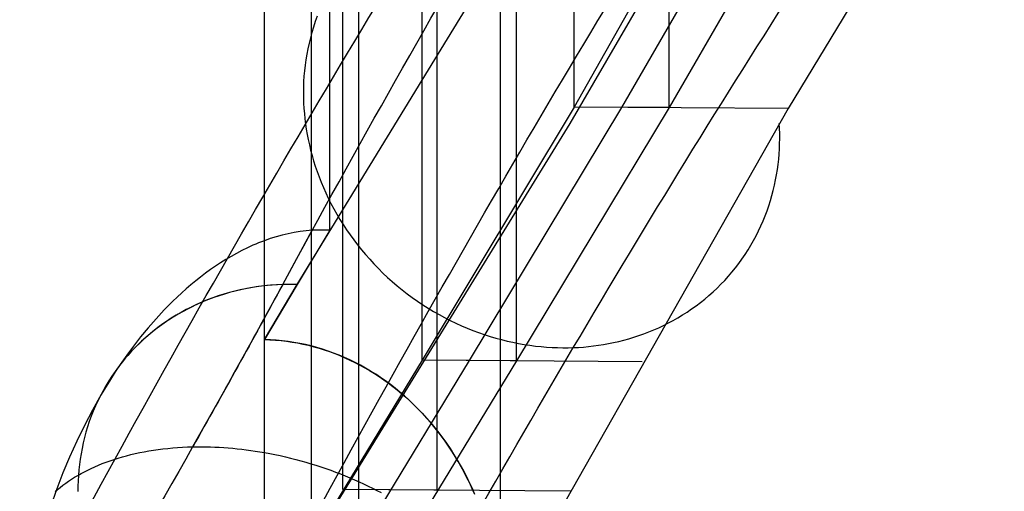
# Model space of a CAD drawing. Extents: x -37 to 483, y -973 to -253.
# Tile 23 of 197: x 71 to 123, y -911 to -887. Entities that reach past the tile are written whole.
import ezdxf

# ---------------------------------------------------------------- set-up
doc = ezdxf.new("R2010")
doc.units = 0
doc.layers.add('LIVELLO_04', color=96, linetype='CONTINUOUS')
doc.layers.add('PREDEFINITO', color=7, linetype='CONTINUOUS')

msp = doc.modelspace()

# ---------------------------------------------------------------- linework, layer by layer
at = {"layer": 'LIVELLO_04'}
for p, q in [((83.776, -918.252, 279.524), (83.776, -299.946, 293.713)), ((86.269, -918.269, 278.902), (86.269, -299.964, 293.09)), ((88.763, -918.287, 278.28), (88.763, -299.981, 292.468)), ((87.926, -911.374, 293.158), (87.926, -306.072, 307.048)), ((92.909, -911.409, 291.9), (92.909, -306.107, 305.79)), ((83.776, -918.252, 279.524), (83.776, -311.39, 293.45)), ((92.115, -904.546, 306.798), (92.115, -312.148, 320.392)), ((97.098, -904.581, 305.54), (97.098, -312.183, 319.134)), ((100.154, -891.181, 334.26), (100.154, -323.997, 347.275)), ((105.177, -891.212, 333.14), (105.177, -324.028, 346.155)), ((111.807, -875.406, 368.486), (102.665, -891.197, 333.7)), ((114.309, -875.422, 367.892), (105.177, -891.212, 333.14)), ((108.331, -877.618, 365.615), (99.92, -892.054, 333.389)), ((107.372, -878.449, 362.109), (100.154, -891.181, 334.26)), ((100.154, -891.181, 334.26), (92.115, -904.546, 306.798)), ((102.665, -891.197, 333.7), (94.607, -904.564, 306.169)), ((105.177, -891.212, 333.14), (100.154, -891.181, 334.26)), ((105.177, -891.212, 333.14), (97.098, -904.581, 305.54)), ((99.92, -892.054, 333.389), (83.776, -918.252, 279.524)), ((92.115, -904.546, 306.798), (83.776, -918.252, 279.524)), ((94.607, -904.564, 306.169), (86.269, -918.269, 278.902)), ((97.098, -904.581, 305.54), (88.763, -918.287, 278.28)), ((97.098, -904.581, 305.54), (92.115, -904.546, 306.798)), ((92.909, -911.409, 291.9), (87.926, -911.374, 293.158))]:
    msp.add_line(p, q, dxfattribs=at)
at = {"layer": 'PREDEFINITO'}
for p, q in [((96.244, -300.033, 290.602), (96.244, -918.339, 276.413)), ((83.776, -903.455, 279.864), (83.776, -315.211, 293.362)), ((83.776, -898.237, 291.657), (83.776, -319.778, 304.931)), ((87.236, -897.673, 291.244), (87.236, -320.365, 304.492)), ((122.896, -872.47, 373.002), (111.469, -891.251, 331.736)), ((92.115, -889.764, 307.137), (100.154, -876.686, 334.592)), ((100.154, -891.181, 334.26), (100.154, -876.686, 334.592)), ((107.372, -878.449, 362.109), (100.154, -891.181, 334.26)), ((86.572, -886.389, 333.813), (86.469, -886.671, 333.928)), ((86.374, -886.955, 334.043), (86.286, -887.24, 334.156)), ((86.469, -886.671, 333.928), (86.374, -886.955, 334.043)), ((86.207, -887.527, 334.268), (86.136, -887.815, 334.378)), ((86.286, -887.24, 334.156), (86.207, -887.527, 334.268)), ((86.136, -887.815, 334.378), (86.073, -888.104, 334.487)), ((86.017, -888.393, 334.594), (85.969, -888.682, 334.699)), ((86.073, -888.104, 334.487), (86.017, -888.393, 334.594)), ((85.929, -888.972, 334.803), (85.896, -889.261, 334.905)), ((85.969, -888.682, 334.699), (85.929, -888.972, 334.803)), ((85.871, -889.549, 335.005), (85.853, -889.836, 335.102)), ((85.896, -889.261, 334.905), (85.871, -889.549, 335.005)), ((85.516, -900.544, 285.599), (92.115, -889.764, 307.137)), ((85.842, -890.123, 335.198), (85.838, -890.407, 335.292)), ((85.853, -889.836, 335.102), (85.842, -890.123, 335.198)), ((92.115, -904.546, 306.798), (92.115, -889.764, 307.137)), ((85.838, -890.407, 335.292), (85.841, -890.691, 335.384)), ((85.841, -890.691, 335.384), (85.85, -890.972, 335.474)), ((85.85, -890.972, 335.474), (85.866, -891.252, 335.561)), ((100.154, -891.181, 334.26), (92.115, -904.546, 306.798)), ((111.469, -891.251, 331.736), (100.154, -891.181, 334.26)), ((85.866, -891.252, 335.561), (85.889, -891.529, 335.647)), ((85.889, -891.529, 335.647), (85.917, -891.804, 335.73)), ((111.469, -891.251, 331.736), (99.086, -913.046, 286.957)), ((85.917, -891.804, 335.73), (85.951, -892.077, 335.811)), ((85.951, -892.077, 335.811), (85.992, -892.349, 335.89)), ((111.013, -892.309, 330.122), (111, -892.043, 330.038)), ((85.992, -892.349, 335.89), (86.039, -892.624, 335.969)), ((86.039, -892.624, 335.969), (86.092, -892.9, 336.047)), ((111.021, -892.576, 330.207), (111.013, -892.309, 330.122)), ((111.023, -892.845, 330.295), (111.021, -892.576, 330.207)), ((86.092, -892.9, 336.047), (86.153, -893.178, 336.123)), ((86.153, -893.178, 336.123), (86.221, -893.457, 336.199)), ((111.008, -893.388, 330.475), (111.018, -893.116, 330.384)), ((111.018, -893.116, 330.384), (111.023, -892.845, 330.295)), ((86.221, -893.457, 336.199), (86.295, -893.738, 336.273)), ((86.295, -893.738, 336.273), (86.377, -894.019, 336.346)), ((110.967, -893.934, 330.663), (110.991, -893.66, 330.568)), ((110.991, -893.66, 330.568), (111.008, -893.388, 330.475)), ((86.377, -894.019, 336.346), (86.466, -894.302, 336.418)), ((86.466, -894.302, 336.418), (86.562, -894.585, 336.488)), ((110.9, -894.482, 330.857), (110.937, -894.208, 330.759)), ((110.937, -894.208, 330.759), (110.967, -893.934, 330.663)), ((86.562, -894.585, 336.488), (86.666, -894.869, 336.557)), ((110.805, -895.031, 331.058), (110.856, -894.757, 330.957)), ((110.856, -894.757, 330.957), (110.9, -894.482, 330.857)), ((86.666, -894.869, 336.557), (86.778, -895.152, 336.624)), ((86.778, -895.152, 336.624), (86.896, -895.435, 336.689)), ((110.682, -895.579, 331.265), (110.747, -895.305, 331.16)), ((110.747, -895.305, 331.16), (110.805, -895.031, 331.058)), ((86.896, -895.435, 336.689), (87.023, -895.718, 336.752)), ((87.023, -895.718, 336.752), (87.157, -896, 336.813)), ((110.531, -896.123, 331.477), (110.61, -895.852, 331.37)), ((110.61, -895.852, 331.37), (110.682, -895.579, 331.265)), ((87.157, -896, 336.813), (87.298, -896.281, 336.872)), ((87.298, -896.281, 336.872), (87.447, -896.561, 336.929)), ((110.352, -896.662, 331.694), (110.445, -896.394, 331.585)), ((110.445, -896.394, 331.585), (110.531, -896.123, 331.477)), ((87.447, -896.561, 336.929), (87.604, -896.839, 336.984)), ((87.604, -896.839, 336.984), (87.768, -897.115, 337.036)), ((87.926, -911.374, 293.158), (87.926, -896.536, 293.498)), ((110.143, -897.194, 331.915), (110.251, -896.929, 331.804)), ((110.251, -896.929, 331.804), (110.352, -896.662, 331.694)), ((87.768, -897.115, 337.036), (87.94, -897.389, 337.086)), ((87.94, -897.389, 337.086), (88.119, -897.661, 337.133)), ((110.028, -897.456, 332.027), (110.143, -897.194, 331.915)), ((84.745, -900.549, 285.779), (86.311, -897.682, 291.443)), ((87.236, -897.673, 291.244), (85.516, -900.544, 285.599)), ((87.236, -897.673, 291.244), (86.311, -897.682, 291.443)), ((88.119, -897.661, 337.133), (88.305, -897.929, 337.178)), ((88.305, -897.929, 337.178), (88.499, -898.195, 337.22)), ((109.777, -897.973, 332.254), (109.906, -897.716, 332.14)), ((109.906, -897.716, 332.14), (110.028, -897.456, 332.027)), ((83.173, -898.479, 291.639), (82.878, -898.613, 291.62)), ((83.323, -898.415, 291.645), (83.173, -898.479, 291.639)), ((83.473, -898.353, 291.651), (83.323, -898.415, 291.645)), ((83.624, -898.294, 291.655), (83.473, -898.353, 291.651)), ((83.776, -898.237, 291.657), (83.624, -898.294, 291.655)), ((88.499, -898.195, 337.22), (88.7, -898.457, 337.26)), ((88.7, -898.457, 337.26), (88.907, -898.716, 337.296)), ((109.347, -898.724, 332.597), (109.497, -898.477, 332.482)), ((109.497, -898.477, 332.482), (109.64, -898.227, 332.368)), ((109.64, -898.227, 332.368), (109.777, -897.973, 332.254)), ((82.299, -898.906, 291.566), (82.015, -899.064, 291.53)), ((82.587, -898.756, 291.596), (82.299, -898.906, 291.566)), ((82.878, -898.613, 291.62), (82.587, -898.756, 291.596)), ((88.907, -898.716, 337.296), (89.122, -898.97, 337.33)), ((89.122, -898.97, 337.33), (89.343, -899.22, 337.361)), ((109.026, -899.205, 332.828), (109.19, -898.967, 332.713)), ((109.19, -898.967, 332.713), (109.347, -898.724, 332.597)), ((81.46, -899.402, 291.442), (81.189, -899.581, 291.391)), ((81.736, -899.23, 291.489), (81.46, -899.402, 291.442)), ((82.015, -899.064, 291.53), (81.736, -899.23, 291.489)), ((89.343, -899.22, 337.361), (89.57, -899.466, 337.388)), ((89.57, -899.466, 337.388), (89.804, -899.707, 337.413)), ((108.68, -899.67, 333.059), (108.856, -899.44, 332.944)), ((108.856, -899.44, 332.944), (109.026, -899.205, 332.828)), ((80.658, -899.957, 291.274), (80.399, -900.154, 291.209)), ((80.921, -899.766, 291.335), (80.658, -899.957, 291.274)), ((81.189, -899.581, 291.391), (80.921, -899.766, 291.335)), ((89.804, -899.707, 337.413), (90.044, -899.943, 337.435)), ((90.044, -899.943, 337.435), (90.289, -900.173, 337.454)), ((108.308, -900.115, 333.29), (108.497, -899.895, 333.175)), ((108.497, -899.895, 333.175), (108.68, -899.67, 333.059)), ((79.894, -900.563, 291.066), (79.648, -900.774, 290.988)), ((80.144, -900.356, 291.139), (79.894, -900.563, 291.066)), ((80.399, -900.154, 291.209), (80.144, -900.356, 291.139)), ((83.776, -903.455, 279.864), (85.516, -900.544, 285.599)), ((85.516, -900.544, 285.599), (83.776, -903.455, 279.864)), ((84.468, -900.562, 285.847), (84.19, -900.581, 285.918)), ((84.745, -900.549, 285.779), (84.468, -900.562, 285.847)), ((85.516, -900.544, 285.599), (84.745, -900.549, 285.779)), ((85.516, -900.544, 285.599), (84.745, -900.549, 285.779)), ((90.289, -900.173, 337.454), (90.541, -900.398, 337.469)), ((90.541, -900.398, 337.469), (90.797, -900.617, 337.481)), ((107.707, -900.743, 333.633), (107.913, -900.539, 333.519)), ((107.913, -900.539, 333.519), (108.113, -900.33, 333.405)), ((108.113, -900.33, 333.405), (108.308, -900.115, 333.29)), ((79.406, -900.99, 290.907), (79.169, -901.21, 290.823)), ((79.648, -900.774, 290.988), (79.406, -900.99, 290.907)), ((81.66, -901.055, 286.67), (81.38, -901.143, 286.766)), ((81.941, -900.975, 286.577), (81.66, -901.055, 286.67)), ((82.222, -900.901, 286.486), (81.941, -900.975, 286.577)), ((82.504, -900.835, 286.397), (82.222, -900.901, 286.486)), ((82.786, -900.776, 286.311), (82.504, -900.835, 286.397)), ((83.068, -900.723, 286.227), (82.786, -900.776, 286.311)), ((83.35, -900.678, 286.146), (83.068, -900.723, 286.227)), ((83.631, -900.639, 286.068), (83.35, -900.678, 286.146)), ((83.911, -900.607, 285.992), (83.631, -900.639, 286.068)), ((84.19, -900.581, 285.918), (83.911, -900.607, 285.992)), ((90.797, -900.617, 337.481), (91.059, -900.83, 337.491)), ((91.059, -900.83, 337.491), (91.326, -901.037, 337.497)), ((91.326, -901.037, 337.497), (91.597, -901.237, 337.5)), ((107.279, -901.134, 333.859), (107.496, -900.942, 333.747)), ((107.496, -900.942, 333.747), (107.707, -900.743, 333.633)), ((78.936, -901.434, 290.735), (78.707, -901.661, 290.644)), ((79.169, -901.21, 290.823), (78.936, -901.434, 290.735)), ((80.277, -901.569, 287.173), (80.006, -901.694, 287.28)), ((80.55, -901.451, 287.068), (80.277, -901.569, 287.173)), ((80.825, -901.341, 286.965), (80.55, -901.451, 287.068)), ((81.102, -901.239, 286.865), (80.825, -901.341, 286.965)), ((81.38, -901.143, 286.766), (81.102, -901.239, 286.865)), ((91.597, -901.237, 337.5), (91.873, -901.431, 337.5)), ((91.873, -901.431, 337.5), (92.152, -901.618, 337.496)), ((106.601, -901.675, 334.192), (106.831, -901.501, 334.082)), ((106.831, -901.501, 334.082), (107.058, -901.321, 333.971)), ((107.058, -901.321, 333.971), (107.279, -901.134, 333.859)), ((78.483, -901.891, 290.55), (78.049, -902.359, 290.354)), ((78.707, -901.661, 290.644), (78.483, -901.891, 290.55)), ((79.213, -902.114, 287.613), (78.955, -902.269, 287.728)), ((79.474, -901.967, 287.5), (79.213, -902.114, 287.613)), ((79.739, -901.827, 287.389), (79.474, -901.967, 287.5)), ((80.006, -901.694, 287.28), (79.739, -901.827, 287.389)), ((92.152, -901.618, 337.496), (92.435, -901.798, 337.49)), ((92.435, -901.798, 337.49), (92.722, -901.971, 337.48)), ((92.722, -901.971, 337.48), (93.012, -902.136, 337.468)), ((93.012, -902.136, 337.468), (93.304, -902.294, 337.452)), ((105.885, -902.158, 334.514), (106.127, -902.004, 334.408)), ((106.127, -902.004, 334.408), (106.366, -901.842, 334.3)), ((106.366, -901.842, 334.3), (106.601, -901.675, 334.192)), ((78.049, -902.359, 290.354), (77.633, -902.835, 290.15)), ((78.452, -902.6, 287.963), (78.207, -902.776, 288.082)), ((78.701, -902.431, 287.844), (78.452, -902.6, 287.963)), ((78.955, -902.269, 287.728), (78.701, -902.431, 287.844)), ((93.304, -902.294, 337.452), (93.599, -902.445, 337.433)), ((93.599, -902.445, 337.433), (93.896, -902.589, 337.412)), ((93.896, -902.589, 337.412), (94.195, -902.724, 337.387)), ((104.883, -902.71, 334.924), (105.138, -902.582, 334.824)), ((105.138, -902.582, 334.824), (105.39, -902.447, 334.722)), ((105.39, -902.447, 334.722), (105.639, -902.306, 334.619)), ((105.639, -902.306, 334.619), (105.885, -902.158, 334.514)), ((77.633, -902.835, 290.15), (77.235, -903.317, 289.937)), ((77.732, -903.149, 288.325), (77.502, -903.346, 288.449)), ((77.967, -902.959, 288.203), (77.732, -903.149, 288.325)), ((78.207, -902.776, 288.082), (77.967, -902.959, 288.203)), ((94.195, -902.724, 337.387), (94.496, -902.853, 337.36)), ((94.496, -902.853, 337.36), (94.797, -902.973, 337.33)), ((94.797, -902.973, 337.33), (95.1, -903.086, 337.297)), ((95.1, -903.086, 337.297), (95.403, -903.191, 337.262)), ((103.577, -903.247, 335.4), (103.842, -903.153, 335.308)), ((103.842, -903.153, 335.308), (104.105, -903.052, 335.215)), ((104.105, -903.052, 335.215), (104.366, -902.945, 335.12)), ((104.366, -902.945, 335.12), (104.626, -902.831, 335.023)), ((104.626, -902.831, 335.023), (104.883, -902.71, 334.924)), ((77.235, -903.317, 289.937), (76.857, -903.802, 289.718)), ((77.278, -903.549, 288.573), (77.06, -903.758, 288.698)), ((77.502, -903.346, 288.449), (77.278, -903.549, 288.573)), ((83.776, -918.252, 279.524), (83.776, -903.455, 279.864)), ((84.092, -903.467, 279.785), (83.776, -903.455, 279.864)), ((83.776, -903.455, 279.864), (84.072, -903.466, 279.79)), ((84.072, -903.466, 279.79), (84.367, -903.485, 279.716)), ((84.406, -903.488, 279.706), (84.092, -903.467, 279.785)), ((84.367, -903.485, 279.716), (84.66, -903.512, 279.642)), ((84.718, -903.518, 279.627), (84.406, -903.488, 279.706)), ((84.66, -903.512, 279.642), (84.952, -903.546, 279.568)), ((85.029, -903.556, 279.549), (84.718, -903.518, 279.627)), ((84.952, -903.546, 279.568), (85.242, -903.588, 279.495)), ((85.337, -903.604, 279.471), (85.029, -903.556, 279.549)), ((85.242, -903.588, 279.495), (85.531, -903.638, 279.422)), ((85.644, -903.66, 279.393), (85.337, -903.604, 279.471)), ((85.531, -903.638, 279.422), (85.818, -903.695, 279.349)), ((85.949, -903.724, 279.316), (85.644, -903.66, 279.393)), ((85.818, -903.695, 279.349), (86.102, -903.76, 279.276)), ((95.403, -903.191, 337.262), (95.707, -903.289, 337.224)), ((95.707, -903.289, 337.224), (96.01, -903.378, 337.183)), ((96.01, -903.378, 337.183), (96.313, -903.461, 337.14)), ((96.313, -903.461, 337.14), (96.616, -903.536, 337.095)), ((96.616, -903.536, 337.095), (96.918, -903.603, 337.048)), ((96.918, -903.603, 337.048), (97.219, -903.663, 336.998)), ((97.219, -903.663, 336.998), (97.518, -903.715, 336.946)), ((101.706, -903.718, 335.984), (101.974, -903.67, 335.907)), ((101.974, -903.67, 335.907), (102.242, -903.616, 335.827)), ((102.242, -903.616, 335.827), (102.51, -903.555, 335.746)), ((102.51, -903.555, 335.746), (102.778, -903.488, 335.662)), ((102.778, -903.488, 335.662), (103.045, -903.414, 335.577)), ((103.045, -903.414, 335.577), (103.312, -903.334, 335.489)), ((103.312, -903.334, 335.489), (103.577, -903.247, 335.4)), ((76.642, -904.196, 288.951), (76.442, -904.423, 289.079)), ((76.857, -903.802, 289.718), (76.498, -904.287, 289.495)), ((76.847, -903.974, 288.824), (76.642, -904.196, 288.951)), ((77.06, -903.758, 288.698), (76.847, -903.974, 288.824)), ((86.251, -903.797, 279.239), (85.949, -903.724, 279.316)), ((86.102, -903.76, 279.276), (86.385, -903.833, 279.204)), ((86.551, -903.878, 279.162), (86.251, -903.797, 279.239)), ((86.385, -903.833, 279.204), (86.666, -903.912, 279.132)), ((86.848, -903.968, 279.086), (86.551, -903.878, 279.162)), ((86.666, -903.912, 279.132), (86.945, -903.999, 279.061)), ((87.143, -904.065, 279.01), (86.848, -903.968, 279.086)), ((86.945, -903.999, 279.061), (87.221, -904.093, 278.99)), ((87.435, -904.171, 278.935), (87.143, -904.065, 279.01)), ((87.221, -904.093, 278.99), (87.495, -904.194, 278.919)), ((87.724, -904.284, 278.86), (87.435, -904.171, 278.935)), ((87.495, -904.194, 278.919), (87.767, -904.302, 278.849)), ((97.518, -903.715, 336.946), (97.816, -903.761, 336.892)), ((97.816, -903.761, 336.892), (98.112, -903.799, 336.837)), ((98.112, -903.799, 336.837), (98.406, -903.83, 336.78)), ((98.406, -903.83, 336.78), (98.698, -903.855, 336.72)), ((98.698, -903.855, 336.72), (98.987, -903.873, 336.66)), ((98.987, -903.873, 336.66), (99.273, -903.884, 336.598)), ((99.273, -903.884, 336.598), (99.557, -903.889, 336.534)), ((99.557, -903.889, 336.534), (99.838, -903.888, 336.469)), ((99.838, -903.888, 336.469), (100.115, -903.881, 336.403)), ((100.115, -903.881, 336.403), (100.377, -903.868, 336.338)), ((100.377, -903.868, 336.338), (100.641, -903.85, 336.272)), ((100.641, -903.85, 336.272), (100.906, -903.826, 336.203)), ((100.906, -903.826, 336.203), (101.172, -903.796, 336.132)), ((101.172, -903.796, 336.132), (101.439, -903.76, 336.059)), ((101.439, -903.76, 336.059), (101.706, -903.718, 335.984)), ((76.25, -904.656, 289.207), (76.064, -904.894, 289.335)), ((76.498, -904.287, 289.495), (76.159, -904.771, 289.268)), ((76.442, -904.423, 289.079), (76.25, -904.656, 289.207)), ((92.115, -904.546, 306.798), (83.776, -918.252, 279.524)), ((88.011, -904.405, 278.786), (87.724, -904.284, 278.86)), ((87.767, -904.302, 278.849), (88.036, -904.417, 278.779)), ((88.294, -904.534, 278.712), (88.011, -904.405, 278.786)), ((88.036, -904.417, 278.779), (88.302, -904.538, 278.71)), ((88.574, -904.671, 278.639), (88.294, -904.534, 278.712)), ((88.302, -904.538, 278.71), (88.566, -904.667, 278.641)), ((88.566, -904.667, 278.641), (88.826, -904.802, 278.573)), ((88.851, -904.815, 278.567), (88.574, -904.671, 278.639)), ((103.758, -904.628, 303.858), (92.115, -904.546, 306.798)), ((75.896, -905.163, 289.082), (75.64, -905.56, 288.89)), ((75.886, -905.137, 289.463), (75.715, -905.385, 289.591)), ((76.064, -904.894, 289.335), (75.886, -905.137, 289.463)), ((76.159, -904.771, 289.268), (75.896, -905.163, 289.082)), ((88.826, -904.802, 278.573), (89.084, -904.944, 278.506)), ((89.125, -904.967, 278.495), (88.851, -904.815, 278.567)), ((89.084, -904.944, 278.506), (89.339, -905.092, 278.439)), ((89.395, -905.125, 278.424), (89.125, -904.967, 278.495)), ((89.339, -905.092, 278.439), (89.591, -905.246, 278.373)), ((89.661, -905.291, 278.354), (89.395, -905.125, 278.424)), ((89.591, -905.246, 278.373), (89.839, -905.407, 278.307)), ((75.64, -905.56, 288.89), (75.15, -906.363, 288.496)), ((75.551, -905.638, 289.719), (75.395, -905.895, 289.847)), ((75.715, -905.385, 289.591), (75.551, -905.638, 289.719)), ((89.924, -905.465, 278.284), (89.661, -905.291, 278.354)), ((89.839, -905.407, 278.307), (90.084, -905.575, 278.242)), ((90.183, -905.645, 278.216), (89.924, -905.465, 278.284)), ((90.084, -905.575, 278.242), (90.326, -905.748, 278.178)), ((90.438, -905.832, 278.148), (90.183, -905.645, 278.216)), ((90.326, -905.748, 278.178), (90.564, -905.928, 278.114)), ((75.246, -906.156, 289.975), (75.105, -906.42, 290.102)), ((75.395, -905.895, 289.847), (75.246, -906.156, 289.975)), ((90.689, -906.026, 278.081), (90.438, -905.832, 278.148)), ((90.564, -905.928, 278.114), (90.799, -906.113, 278.052)), ((90.936, -906.226, 278.015), (90.689, -906.026, 278.081)), ((90.799, -906.113, 278.052), (91.029, -906.305, 277.99)), ((91.178, -906.433, 277.95), (90.936, -906.226, 278.015)), ((75.15, -906.363, 288.496), (74.69, -907.177, 288.087)), ((74.973, -906.688, 290.229), (74.848, -906.959, 290.355)), ((75.105, -906.42, 290.102), (74.973, -906.688, 290.229)), ((91.029, -906.305, 277.99), (91.256, -906.502, 277.928)), ((91.416, -906.647, 277.885), (91.178, -906.433, 277.95)), ((91.256, -906.502, 277.928), (91.48, -906.705, 277.868)), ((91.65, -906.867, 277.822), (91.416, -906.647, 277.885)), ((91.48, -906.705, 277.868), (91.699, -906.914, 277.809)), ((74.69, -907.177, 288.087), (74.259, -907.998, 287.666)), ((74.731, -907.233, 290.48), (74.622, -907.509, 290.604)), ((74.848, -906.959, 290.355), (74.731, -907.233, 290.48)), ((91.879, -907.093, 277.76), (91.65, -906.867, 277.822)), ((91.699, -906.914, 277.809), (91.914, -907.129, 277.75)), ((92.103, -907.326, 277.698), (91.879, -907.093, 277.76)), ((91.914, -907.129, 277.75), (92.125, -907.349, 277.692)), ((92.323, -907.564, 277.638), (92.103, -907.326, 277.698)), ((74.52, -907.787, 290.727), (74.427, -908.068, 290.849)), ((74.622, -907.509, 290.604), (74.52, -907.787, 290.727)), ((92.125, -907.349, 277.692), (92.354, -907.599, 277.63)), ((92.537, -907.809, 277.579), (92.323, -907.564, 277.638)), ((92.354, -907.599, 277.63), (92.576, -907.855, 277.568)), ((92.743, -908.055, 277.522), (92.537, -907.809, 277.579)), ((92.576, -907.855, 277.568), (92.793, -908.116, 277.508)), ((74.259, -907.998, 287.666), (73.856, -908.825, 287.232)), ((74.342, -908.349, 290.97), (74.265, -908.633, 291.089)), ((74.427, -908.068, 290.849), (74.342, -908.349, 290.97)), ((92.943, -908.305, 277.467), (92.743, -908.055, 277.522)), ((92.793, -908.116, 277.508), (93.003, -908.383, 277.45)), ((93.137, -908.561, 277.412), (92.943, -908.305, 277.467)), ((73.856, -908.825, 287.232), (73.479, -909.66, 286.786)), ((74.265, -908.633, 291.089), (74.196, -908.917, 291.207)), ((93.003, -908.383, 277.45), (93.207, -908.655, 277.393)), ((93.326, -908.82, 277.359), (93.137, -908.561, 277.412)), ((93.207, -908.655, 277.393), (93.405, -908.932, 277.337)), ((93.509, -909.084, 277.307), (93.326, -908.82, 277.359)), ((74.135, -909.202, 291.323), (74.082, -909.488, 291.438)), ((74.196, -908.917, 291.207), (74.135, -909.202, 291.323)), ((77.188, -909.427, 269.68), (77.427, -909.38, 269.557)), ((77.427, -909.38, 269.557), (77.67, -909.337, 269.438)), ((77.67, -909.337, 269.438), (77.915, -909.297, 269.323)), ((77.915, -909.297, 269.323), (78.164, -909.261, 269.213)), ((78.164, -909.261, 269.213), (78.415, -909.229, 269.107)), ((78.415, -909.229, 269.107), (78.67, -909.201, 269.006)), ((78.67, -909.201, 269.006), (78.928, -909.177, 268.91)), ((78.928, -909.177, 268.91), (79.188, -909.157, 268.818)), ((79.188, -909.157, 268.818), (79.452, -909.14, 268.731)), ((79.452, -909.14, 268.731), (79.718, -909.128, 268.649)), ((79.718, -909.128, 268.649), (79.987, -909.12, 268.572)), ((79.987, -909.12, 268.572), (80.219, -909.116, 268.51)), ((80.219, -909.116, 268.51), (80.452, -909.116, 268.452)), ((80.452, -909.116, 268.452), (80.687, -909.118, 268.398)), ((80.687, -909.118, 268.398), (80.921, -909.124, 268.348)), ((80.921, -909.124, 268.348), (81.157, -909.132, 268.302)), ((81.157, -909.132, 268.302), (81.393, -909.144, 268.26)), ((81.393, -909.144, 268.26), (81.63, -909.158, 268.221)), ((81.63, -909.158, 268.221), (81.867, -909.175, 268.187)), ((81.867, -909.175, 268.187), (82.105, -909.196, 268.156)), ((82.105, -909.196, 268.156), (82.343, -909.219, 268.13)), ((82.343, -909.219, 268.13), (82.581, -909.245, 268.107)), ((82.581, -909.245, 268.107), (82.82, -909.275, 268.089)), ((82.82, -909.275, 268.089), (83.059, -909.307, 268.074)), ((83.059, -909.307, 268.074), (83.298, -909.342, 268.063)), ((83.298, -909.342, 268.063), (83.537, -909.38, 268.056)), ((83.537, -909.38, 268.056), (83.776, -909.42, 268.053)), ((83.776, -909.42, 268.053), (84.056, -909.472, 268.055)), ((93.405, -908.932, 277.337), (93.597, -909.214, 277.283)), ((93.687, -909.353, 277.257), (93.509, -909.084, 277.307)), ((93.597, -909.214, 277.283), (93.782, -909.501, 277.23)), ((93.859, -909.625, 277.208), (93.687, -909.353, 277.257)), ((73.479, -909.66, 286.786), (73.127, -910.5, 286.329)), ((74.036, -909.773, 291.551), (73.998, -910.059, 291.662)), ((74.082, -909.488, 291.438), (74.036, -909.773, 291.551)), ((75.207, -910.009, 270.968), (75.41, -909.931, 270.812)), ((75.41, -909.931, 270.812), (75.618, -909.857, 270.658)), ((75.618, -909.857, 270.658), (75.83, -909.785, 270.507)), ((75.83, -909.785, 270.507), (76.046, -909.717, 270.36)), ((76.046, -909.717, 270.36), (76.267, -909.652, 270.216)), ((76.267, -909.652, 270.216), (76.492, -909.59, 270.076)), ((76.492, -909.59, 270.076), (76.721, -909.532, 269.94)), ((76.721, -909.532, 269.94), (76.953, -909.478, 269.808)), ((76.953, -909.478, 269.808), (77.188, -909.427, 269.68)), ((84.056, -909.472, 268.055), (84.334, -909.527, 268.062)), ((84.334, -909.527, 268.062), (84.611, -909.586, 268.074)), ((84.611, -909.586, 268.074), (84.887, -909.648, 268.091)), ((84.887, -909.648, 268.091), (85.161, -909.714, 268.114)), ((85.161, -909.714, 268.114), (85.433, -909.783, 268.141)), ((85.433, -909.783, 268.141), (85.704, -909.855, 268.174)), ((85.704, -909.855, 268.174), (85.973, -909.931, 268.211)), ((85.973, -909.931, 268.211), (86.24, -910.011, 268.254)), ((93.782, -909.501, 277.23), (93.96, -909.792, 277.179)), ((94.025, -909.901, 277.16), (93.859, -909.625, 277.208)), ((93.96, -909.792, 277.179), (94.132, -910.088, 277.129)), ((94.185, -910.182, 277.114), (94.025, -909.901, 277.16)), ((73.967, -910.344, 291.771), (73.944, -910.629, 291.878)), ((73.998, -910.059, 291.662), (73.967, -910.344, 291.771)), ((74.083, -910.535, 271.971), (74.259, -910.44, 271.797)), ((74.259, -910.44, 271.797), (74.44, -910.348, 271.626)), ((74.44, -910.348, 271.626), (74.625, -910.259, 271.457)), ((74.625, -910.259, 271.457), (74.814, -910.173, 271.291)), ((74.814, -910.173, 271.291), (75.008, -910.09, 271.128)), ((75.008, -910.09, 271.128), (75.207, -910.009, 270.968)), ((86.24, -910.011, 268.254), (86.505, -910.093, 268.301)), ((86.505, -910.093, 268.301), (86.768, -910.179, 268.353)), ((86.768, -910.179, 268.353), (87.029, -910.267, 268.409)), ((87.029, -910.267, 268.409), (87.287, -910.359, 268.47)), ((87.287, -910.359, 268.47), (87.544, -910.453, 268.536)), ((87.544, -910.453, 268.536), (87.798, -910.551, 268.606)), ((94.132, -910.088, 277.129), (94.298, -910.388, 277.081)), ((94.339, -910.466, 277.069), (94.185, -910.182, 277.114)), ((94.298, -910.388, 277.081), (94.457, -910.692, 277.034)), ((73.127, -910.5, 286.329), (72.8, -911.341, 285.86)), ((73.272, -911.044, 272.877), (73.425, -910.937, 272.691)), ((73.425, -910.937, 272.691), (73.583, -910.833, 272.508)), ((73.583, -910.833, 272.508), (73.745, -910.731, 272.326)), ((73.745, -910.731, 272.326), (73.912, -910.631, 272.147)), ((73.912, -910.631, 272.147), (74.083, -910.535, 271.971)), ((73.928, -910.912, 291.984), (73.919, -911.195, 292.087)), ((73.944, -910.629, 291.878), (73.928, -910.912, 291.984)), ((87.798, -910.551, 268.606), (88.049, -910.651, 268.681)), ((88.049, -910.651, 268.681), (88.298, -910.754, 268.759)), ((88.298, -910.754, 268.759), (88.543, -910.859, 268.842)), ((88.543, -910.859, 268.842), (88.785, -910.967, 268.929)), ((88.785, -910.967, 268.929), (89.024, -911.077, 269.019)), ((94.487, -910.753, 277.025), (94.339, -910.466, 277.069)), ((94.457, -910.692, 277.034), (94.609, -911, 276.989)), ((94.63, -911.044, 276.983), (94.487, -910.753, 277.025)), ((72.8, -911.341, 285.86), (72.46, -912.293, 285.316)), ((72.712, -911.487, 273.632), (72.844, -911.374, 273.441)), ((72.844, -911.374, 273.441), (72.982, -911.262, 273.252)), ((72.982, -911.262, 273.252), (73.124, -911.152, 273.064)), ((73.124, -911.152, 273.064), (73.272, -911.044, 272.877)), ((73.919, -911.195, 292.087), (73.917, -911.476, 292.188)), ((99.96, -911.459, 290.121), (87.926, -911.374, 293.158)), ((89.024, -911.077, 269.019), (89.26, -911.189, 269.114)), ((89.26, -911.189, 269.114), (89.492, -911.304, 269.212)), ((89.492, -911.304, 269.212), (89.722, -911.421, 269.314)), ((89.722, -911.421, 269.314), (89.948, -911.54, 269.419)), ((94.609, -911, 276.989), (94.755, -911.312, 276.946)), ((94.766, -911.338, 276.942), (94.63, -911.044, 276.983)), ((94.755, -911.312, 276.946), (94.893, -911.628, 276.904)), ((94.897, -911.636, 276.903), (94.766, -911.338, 276.942))]:
    msp.add_line(p, q, dxfattribs=at)
at = {"layer": 'PREDEFINITO', "extrusion": (0.963019, 0.006181, -0.269363)}
for centre, radius, start, end in [((-2312.398, 985.894, -0.934), 1570.707, 333.965244, 337.589649), ((-2314.118, 985.057, -0.361), 1559.125, 333.965228, 337.589665), ((-2314.047, 984.4, -13.196), 1558.623, 333.965244, 337.589649), ((-2315.862, 984.231, 0.211), 1547.571, 333.965244, 337.589649), ((147.736, -215.952, -0.934), 1167.302, 153.960362, 158.74746), ((159.734, -221.565, -0.934), 1180.547, 153.971228, 154.932348)]:
    msp.add_arc(centre, radius, start, end, dxfattribs=at)
at = {"layer": 'PREDEFINITO', "extrusion": (0.183949, -0.518821, 0.834858)}
msp.add_arc((-221.046, -577.302, 724.926), 7.688, 71.6811, 91.1788, dxfattribs=at)
at = {"layer": 'PREDEFINITO', "extrusion": (0.211795, 0.329772, 0.919996)}
msp.add_arc((-565.449, 776.966, -16.112), 12.481, 306.8891, 355.0431, dxfattribs=at)

doc.saveas('drawing.dxf')
